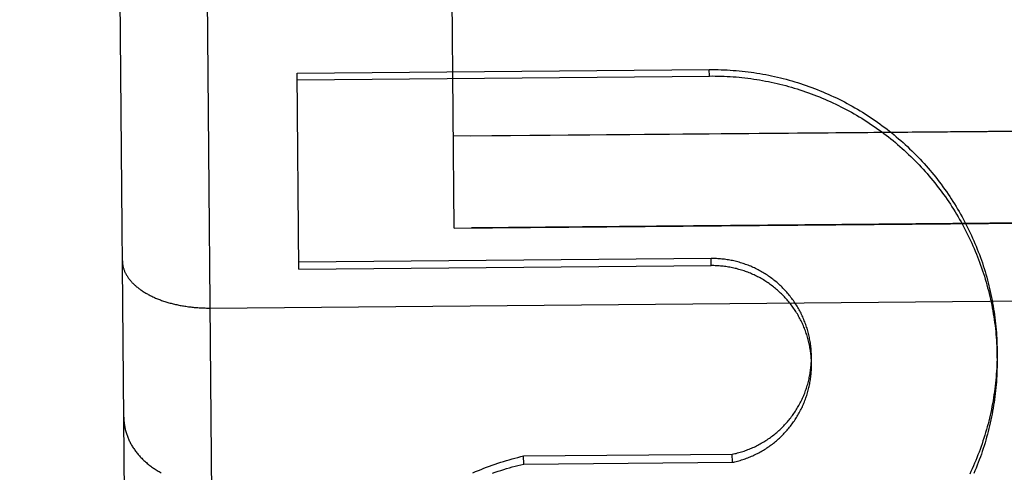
# Model space of a CAD drawing. Header units: inches. Extents: x 0 to 227, y 0 to 147.
# Tile 82 of 247: x 77.636 to 77.917, y 51.147 to 51.276. Entities that reach past the tile are written whole.
import ezdxf

# ---------------------------------------------------------------- set-up
doc = ezdxf.new("R2010")
doc.units = ezdxf.units.IN
doc.header["$LTSCALE"] = 12.466667
doc.header["$MEASUREMENT"] = 0
doc.linetypes.add('HIDDEN', pattern=[0.2, 0.1, -0.1])
doc.layers.add('02___PRT_ALL_AXES', color=7, linetype='CONTINUOUS')
doc.layers.add('DEFAULT_2', color=8, linetype='HIDDEN')

msp = doc.modelspace()

# ---------------------------------------------------------------- linework, layer by layer
at = {"layer": '02___PRT_ALL_AXES', "color": 8, "linetype": 'HIDDEN'}
for p, q in [((77.63577, 65.71627), (77.76506, 51.21685)), ((77.76483, 51.24298), (78.26481, 51.24744)), ((77.76506, 51.21685), (78.26504, 51.22131))]:
    msp.add_line(p, q, dxfattribs=at)
at = {"layer": 'DEFAULT_2', "color": 8, "linetype": 'HIDDEN'}
for p, q in [((77.69618, 50.53048), (77.68313, 51.99416)), ((77.67096, 50.55526), (77.65835, 51.96869)), ((77.76007, 51.2166), (77.7534, 51.96394)), ((77.71513, 51.26093), (77.83306, 51.26198)), ((77.71563, 51.20486), (77.71513, 51.26093)), ((77.83308, 51.26013), (77.83306, 51.26198)), ((77.71515, 51.25908), (77.83308, 51.26013)), ((78.26981, 51.24748), (77.75983, 51.24294)), ((77.76007, 51.2166), (77.96131, 51.21839)), ((77.83355, 51.20795), (77.71561, 51.2069)), ((77.83356, 51.20591), (77.83355, 51.20795)), ((77.71563, 51.20486), (77.83356, 51.20591)), ((77.69027, 51.1938), (78.34059, 51.1996)), ((77.9154, 51.1795), (77.91538, 51.18166)), ((77.86229, 51.17776), (77.86227, 51.18002)), ((77.77994, 51.15149), (77.83963, 51.15199)), ((77.77996, 51.14918), (77.77994, 51.15149)), ((77.83965, 51.14968), (77.83963, 51.15199)), ((77.77996, 51.14918), (77.83965, 51.14968))]:
    msp.add_line(p, q, dxfattribs=at)
for points in [[(77.83306, 51.26198), (77.83392, 51.26198), (77.83477, 51.26198), (77.83563, 51.26196), (77.83648, 51.26194), (77.83733, 51.26191), (77.83819, 51.26186), (77.83904, 51.26181), (77.83989, 51.26175), (77.84075, 51.26169), (77.8416, 51.26161), (77.84245, 51.26152), (77.8433, 51.26143), (77.84414, 51.26133), (77.84499, 51.26122), (77.84584, 51.26109), (77.84668, 51.26096), (77.84752, 51.26083), (77.84837, 51.26068), (77.84921, 51.26052), (77.85004, 51.26036), (77.85088, 51.26019), (77.85172, 51.26), (77.85255, 51.25981), (77.85338, 51.25961), (77.85421, 51.25941), (77.85503, 51.25919), (77.85586, 51.25896), (77.85668, 51.25873), (77.8575, 51.25849), (77.85831, 51.25824), (77.85913, 51.25798), (77.85994, 51.25771), (77.86075, 51.25743), (77.86155, 51.25715), (77.86235, 51.25686), (77.86315, 51.25656), (77.86395, 51.25625), (77.86474, 51.25593), (77.86553, 51.2556), (77.86631, 51.25527), (77.8671, 51.25493), (77.86787, 51.25458), (77.86865, 51.25422), (77.86942, 51.25385), (77.87019, 51.25348), (77.87095, 51.25309), (77.87171, 51.2527), (77.87246, 51.2523), (77.87321, 51.2519), (77.87396, 51.25148), (77.8747, 51.25106), (77.87544, 51.25063), (77.87617, 51.2502), (77.8769, 51.24975), (77.87762, 51.2493), (77.87834, 51.24884), (77.87905, 51.24837), (77.87976, 51.2479), (77.88046, 51.24742), (77.88116, 51.24693), (77.88186, 51.24643), (77.88254, 51.24593), (77.88323, 51.24542), (77.8839, 51.2449), (77.88457, 51.24438), (77.88524, 51.24384), (77.8859, 51.24331), (77.88656, 51.24276), (77.8872, 51.24221), (77.88785, 51.24165), (77.88849, 51.24108), (77.88912, 51.24051), (77.88974, 51.23993), (77.89036, 51.23935), (77.89097, 51.23876), (77.89158, 51.23816), (77.89218, 51.23755), (77.89277, 51.23694), (77.89336, 51.23633), (77.89394, 51.2357), (77.89451, 51.23508), (77.89508, 51.23444), (77.89564, 51.2338), (77.8962, 51.23315), (77.89674, 51.2325), (77.89728, 51.23185), (77.89782, 51.23118), (77.89834, 51.23051), (77.89886, 51.22984), (77.89937, 51.22916), (77.89988, 51.22848), (77.90038, 51.22779), (77.90087, 51.22709), (77.90135, 51.22639), (77.90183, 51.22569), (77.90229, 51.22498), (77.90275, 51.22426), (77.90321, 51.22354), (77.90365, 51.22282), (77.90409, 51.22209), (77.90452, 51.22135), (77.90494, 51.22062), (77.90536, 51.21987), (77.90576, 51.21913), (77.90616, 51.21838), (77.90655, 51.21762), (77.90693, 51.21686), (77.90731, 51.2161), (77.90768, 51.21533), (77.90803, 51.21456), (77.90838, 51.21379), (77.90873, 51.21301), (77.90906, 51.21223), (77.90939, 51.21145), (77.9097, 51.21066), (77.91001, 51.20987), (77.91031, 51.20907), (77.91061, 51.20828), (77.91089, 51.20747), (77.91117, 51.20667), (77.91143, 51.20587), (77.91169, 51.20506), (77.91194, 51.20425), (77.91218, 51.20343), (77.91242, 51.20261), (77.91264, 51.2018), (77.91286, 51.20097), (77.91306, 51.20015), (77.91326, 51.19933), (77.91345, 51.1985), (77.91363, 51.19767), (77.9138, 51.19684), (77.91397, 51.196), (77.91412, 51.19517), (77.91427, 51.19433), (77.9144, 51.19349), (77.91453, 51.19266), (77.91465, 51.19182), (77.91476, 51.19097), (77.91486, 51.19013), (77.91495, 51.18929), (77.91504, 51.18844), (77.91511, 51.1876), (77.91518, 51.18675), (77.91523, 51.1859), (77.91528, 51.18506), (77.91532, 51.18421), (77.91535, 51.18336), (77.91537, 51.18251), (77.91538, 51.18166)], [(77.83308, 51.26013), (77.83393, 51.26014), (77.83478, 51.26013), (77.83563, 51.26012), (77.83647, 51.26009), (77.83732, 51.26006), (77.83817, 51.26002), (77.83902, 51.25997), (77.83986, 51.25991), (77.84071, 51.25985), (77.84156, 51.25977), (77.8424, 51.25969), (77.84324, 51.25959), (77.84409, 51.25949), (77.84493, 51.25938), (77.84577, 51.25926), (77.84661, 51.25913), (77.84745, 51.259), (77.84828, 51.25885), (77.84912, 51.2587), (77.84995, 51.25853), (77.85078, 51.25836), (77.85161, 51.25818), (77.85244, 51.25799), (77.85326, 51.2578), (77.85409, 51.25759), (77.85491, 51.25737), (77.85572, 51.25715), (77.85654, 51.25692), (77.85736, 51.25668), (77.85817, 51.25643), (77.85898, 51.25618), (77.85978, 51.25591), (77.86059, 51.25564), (77.86139, 51.25536), (77.86218, 51.25507), (77.86298, 51.25477), (77.86377, 51.25446), (77.86456, 51.25415), (77.86534, 51.25382), (77.86612, 51.25349), (77.8669, 51.25316), (77.86767, 51.25281), (77.86844, 51.25245), (77.86921, 51.25209), (77.86997, 51.25172), (77.87073, 51.25134), (77.87149, 51.25095), (77.87224, 51.25056), (77.87298, 51.25016), (77.87373, 51.24975), (77.87446, 51.24933), (77.8752, 51.24891), (77.87593, 51.24847), (77.87665, 51.24803), (77.87737, 51.24758), (77.87809, 51.24713), (77.8788, 51.24667), (77.8795, 51.2462), (77.8802, 51.24572), (77.8809, 51.24524), (77.88159, 51.24474), (77.88228, 51.24424), (77.88296, 51.24374), (77.88363, 51.24323), (77.8843, 51.24271), (77.88496, 51.24218), (77.88562, 51.24165), (77.88628, 51.24111), (77.88692, 51.24056), (77.88756, 51.24), (77.8882, 51.23944), (77.88883, 51.23888), (77.88945, 51.2383), (77.89007, 51.23772), (77.89068, 51.23714), (77.89129, 51.23654), (77.89189, 51.23594), (77.89248, 51.23534), (77.89307, 51.23473), (77.89365, 51.23411), (77.89422, 51.23349), (77.89479, 51.23286), (77.89535, 51.23222), (77.8959, 51.23158), (77.89645, 51.23093), (77.89699, 51.23028), (77.89753, 51.22962), (77.89805, 51.22896), (77.89857, 51.22829), (77.89908, 51.22762), (77.89959, 51.22694), (77.90009, 51.22625), (77.90058, 51.22556), (77.90106, 51.22487), (77.90154, 51.22417), (77.90201, 51.22346), (77.90247, 51.22275), (77.90293, 51.22204), (77.90338, 51.22132), (77.90382, 51.2206), (77.90425, 51.21987), (77.90467, 51.21914), (77.90509, 51.2184), (77.9055, 51.21766), (77.9059, 51.21691), (77.90629, 51.21616), (77.90668, 51.21541), (77.90706, 51.21465), (77.90743, 51.21389), (77.90779, 51.21312), (77.90814, 51.21235), (77.90849, 51.21158), (77.90883, 51.2108), (77.90916, 51.21002), (77.90948, 51.20924), (77.90979, 51.20845), (77.9101, 51.20766), (77.9104, 51.20687), (77.91068, 51.20607), (77.91096, 51.20527), (77.91124, 51.20447), (77.9115, 51.20367), (77.91176, 51.20286), (77.912, 51.20205), (77.91224, 51.20123), (77.91247, 51.20042), (77.91269, 51.1996), (77.91291, 51.19878), (77.91311, 51.19796), (77.91331, 51.19713), (77.91349, 51.19631), (77.91367, 51.19548), (77.91384, 51.19465), (77.914, 51.19382), (77.91415, 51.19298), (77.9143, 51.19215), (77.91443, 51.19131), (77.91456, 51.19048), (77.91468, 51.18964), (77.91479, 51.1888), (77.91489, 51.18795), (77.91498, 51.18711), (77.91506, 51.18627), (77.91513, 51.18542), (77.9152, 51.18458), (77.91525, 51.18373), (77.9153, 51.18289), (77.91534, 51.18204), (77.91537, 51.18119), (77.91539, 51.18035), (77.9154, 51.1795)], [(77.66514, 51.20733), (77.66515, 51.20714), (77.66516, 51.20695), (77.66517, 51.20676), (77.66519, 51.20656), (77.66521, 51.20637), (77.66524, 51.20618), (77.66528, 51.20599), (77.66531, 51.20579), (77.66536, 51.2056), (77.66541, 51.20541), (77.66546, 51.20522), (77.66552, 51.20503), (77.66558, 51.20484), (77.66565, 51.20465), (77.66572, 51.20447), (77.6658, 51.20428), (77.66588, 51.20409), (77.66597, 51.2039), (77.66606, 51.20372), (77.66615, 51.20353), (77.66626, 51.20335), (77.66636, 51.20317), (77.66647, 51.20298), (77.66659, 51.2028), (77.66671, 51.20262), (77.66683, 51.20244), (77.66696, 51.20226), (77.66709, 51.20209), (77.66723, 51.20191), (77.66737, 51.20173), (77.66752, 51.20156), (77.66767, 51.20139), (77.66783, 51.20121), (77.66799, 51.20104), (77.66815, 51.20087), (77.66832, 51.20071), (77.6685, 51.20054), (77.66867, 51.20037), (77.66886, 51.20021), (77.66904, 51.20005), (77.66923, 51.19989), (77.66943, 51.19973), (77.66962, 51.19957), (77.66983, 51.19941), (77.67003, 51.19926), (77.67024, 51.19911), (77.67046, 51.19895), (77.67067, 51.1988), (77.6709, 51.19866), (77.67112, 51.19851), (77.67135, 51.19837), (77.67158, 51.19822), (77.67182, 51.19808), (77.67206, 51.19794), (77.67231, 51.19781), (77.67255, 51.19767), (77.6728, 51.19754), (77.67306, 51.19741), (77.67332, 51.19728), (77.67358, 51.19715), (77.67384, 51.19702), (77.67411, 51.1969), (77.67438, 51.19678), (77.67465, 51.19666), (77.67493, 51.19654), (77.67521, 51.19643), (77.67549, 51.19632), (77.67578, 51.19621), (77.67607, 51.1961), (77.67636, 51.19599), (77.67665, 51.19589), (77.67695, 51.19579), (77.67725, 51.19569), (77.67755, 51.19559), (77.67785, 51.1955), (77.67816, 51.19541), (77.67847, 51.19532), (77.67878, 51.19523), (77.67909, 51.19515), (77.67941, 51.19506), (77.67972, 51.19499), (77.68004, 51.19491), (77.68037, 51.19483), (77.68069, 51.19476), (77.68102, 51.19469), (77.68134, 51.19462), (77.68167, 51.19456), (77.682, 51.1945), (77.68233, 51.19444), (77.68267, 51.19438), (77.683, 51.19433), (77.68334, 51.19428), (77.68368, 51.19423), (77.68402, 51.19418), (77.68436, 51.19414), (77.6847, 51.19409), (77.68504, 51.19406), (77.68539, 51.19402), (77.68573, 51.19399), (77.68608, 51.19396), (77.68642, 51.19393), (77.68677, 51.1939), (77.68712, 51.19388), (77.68747, 51.19386), (77.68781, 51.19384), (77.68816, 51.19383), (77.68851, 51.19382), (77.68886, 51.19381), (77.68921, 51.1938), (77.68956, 51.1938), (77.68992, 51.1938), (77.69027, 51.1938)], [(77.86227, 51.18002), (77.86226, 51.18041), (77.86225, 51.18079), (77.86223, 51.18118), (77.86221, 51.18156), (77.86218, 51.18195), (77.86215, 51.18233), (77.86211, 51.18271), (77.86206, 51.1831), (77.86201, 51.18348), (77.86196, 51.18386), (77.8619, 51.18424), (77.86183, 51.18462), (77.86176, 51.185), (77.86169, 51.18538), (77.86161, 51.18575), (77.86152, 51.18613), (77.86143, 51.1865), (77.86133, 51.18688), (77.86123, 51.18725), (77.86112, 51.18762), (77.86101, 51.18799), (77.8609, 51.18836), (77.86077, 51.18872), (77.86065, 51.18909), (77.86052, 51.18945), (77.86038, 51.18981), (77.86024, 51.19017), (77.86009, 51.19053), (77.85994, 51.19088), (77.85978, 51.19123), (77.85962, 51.19159), (77.85946, 51.19193), (77.85929, 51.19228), (77.85911, 51.19262), (77.85893, 51.19297), (77.85875, 51.1933), (77.85856, 51.19364), (77.85836, 51.19397), (77.85816, 51.19431), (77.85796, 51.19463), (77.85775, 51.19496), (77.85754, 51.19528), (77.85732, 51.1956), (77.8571, 51.19592), (77.85688, 51.19623), (77.85665, 51.19654), (77.85642, 51.19685), (77.85618, 51.19716), (77.85594, 51.19746), (77.85569, 51.19776), (77.85544, 51.19805), (77.85519, 51.19834), (77.85493, 51.19863), (77.85467, 51.19891), (77.8544, 51.19919), (77.85413, 51.19947), (77.85386, 51.19975), (77.85358, 51.20001), (77.8533, 51.20028), (77.85301, 51.20054), (77.85273, 51.2008), (77.85243, 51.20106), (77.85214, 51.20131), (77.85184, 51.20155), (77.85154, 51.20179), (77.85123, 51.20203), (77.85092, 51.20227), (77.85061, 51.2025), (77.8503, 51.20272), (77.84998, 51.20294), (77.84966, 51.20316), (77.84934, 51.20337), (77.84901, 51.20358), (77.84868, 51.20378), (77.84835, 51.20398), (77.84801, 51.20418), (77.84767, 51.20437), (77.84733, 51.20455), (77.84699, 51.20473), (77.84665, 51.20491), (77.8463, 51.20508), (77.84595, 51.20525), (77.8456, 51.20541), (77.84524, 51.20557), (77.84489, 51.20572), (77.84453, 51.20587), (77.84417, 51.20601), (77.84381, 51.20615), (77.84344, 51.20628), (77.84307, 51.20641), (77.84271, 51.20653), (77.84234, 51.20665), (77.84197, 51.20676), (77.84159, 51.20687), (77.84122, 51.20697), (77.84084, 51.20707), (77.84047, 51.20717), (77.84009, 51.20725), (77.83971, 51.20734), (77.83933, 51.20741), (77.83895, 51.20749), (77.83857, 51.20755), (77.83818, 51.20761), (77.8378, 51.20767), (77.83742, 51.20772), (77.83703, 51.20777), (77.83665, 51.20781), (77.83626, 51.20785), (77.83587, 51.20788), (77.83548, 51.2079), (77.8351, 51.20792), (77.83471, 51.20794), (77.83432, 51.20795), (77.83393, 51.20795), (77.83355, 51.20795)], [(77.86229, 51.17788), (77.86228, 51.17827), (77.86227, 51.17865), (77.86225, 51.17903), (77.86223, 51.17942), (77.8622, 51.1798), (77.86216, 51.18018), (77.86213, 51.18056), (77.86208, 51.18094), (77.86203, 51.18133), (77.86198, 51.18171), (77.86192, 51.18208), (77.86185, 51.18246), (77.86178, 51.18284), (77.86171, 51.18322), (77.86163, 51.18359), (77.86154, 51.18397), (77.86145, 51.18434), (77.86136, 51.18471), (77.86126, 51.18508), (77.86115, 51.18545), (77.86104, 51.18582), (77.86093, 51.18619), (77.86081, 51.18655), (77.86068, 51.18691), (77.86055, 51.18728), (77.86042, 51.18764), (77.86028, 51.18799), (77.86014, 51.18835), (77.85999, 51.1887), (77.85983, 51.18905), (77.85967, 51.1894), (77.85951, 51.18975), (77.85934, 51.1901), (77.85917, 51.19044), (77.85899, 51.19078), (77.85881, 51.19112), (77.85862, 51.19145), (77.85843, 51.19179), (77.85824, 51.19212), (77.85804, 51.19245), (77.85783, 51.19277), (77.85762, 51.19309), (77.85741, 51.19341), (77.85719, 51.19373), (77.85697, 51.19404), (77.85675, 51.19435), (77.85652, 51.19466), (77.85628, 51.19496), (77.85604, 51.19527), (77.8558, 51.19556), (77.85556, 51.19586), (77.8553, 51.19615), (77.85505, 51.19644), (77.85479, 51.19672), (77.85453, 51.197), (77.85427, 51.19728), (77.854, 51.19755), (77.85372, 51.19782), (77.85345, 51.19809), (77.85317, 51.19835), (77.85288, 51.19861), (77.85259, 51.19887), (77.8523, 51.19912), (77.85201, 51.19936), (77.85171, 51.19961), (77.85141, 51.19985), (77.85111, 51.20008), (77.8508, 51.20031), (77.85049, 51.20054), (77.85018, 51.20076), (77.84986, 51.20098), (77.84954, 51.20119), (77.84922, 51.2014), (77.8489, 51.20161), (77.84857, 51.20181), (77.84824, 51.202), (77.84791, 51.2022), (77.84757, 51.20238), (77.84723, 51.20257), (77.84689, 51.20275), (77.84655, 51.20292), (77.8462, 51.20309), (77.84586, 51.20325), (77.84551, 51.20341), (77.84516, 51.20357), (77.8448, 51.20372), (77.84445, 51.20386), (77.84409, 51.204), (77.84373, 51.20414), (77.84337, 51.20427), (77.84301, 51.2044), (77.84264, 51.20452), (77.84227, 51.20463), (77.84191, 51.20475), (77.84154, 51.20485), (77.84117, 51.20495), (77.84079, 51.20505), (77.84042, 51.20514), (77.84005, 51.20523), (77.83967, 51.20531), (77.83929, 51.20539), (77.83892, 51.20546), (77.83854, 51.20552), (77.83816, 51.20558), (77.83778, 51.20564), (77.8374, 51.20569), (77.83702, 51.20574), (77.83663, 51.20578), (77.83625, 51.20581), (77.83587, 51.20584), (77.83548, 51.20587), (77.8351, 51.20589), (77.83472, 51.2059), (77.83433, 51.20591), (77.83395, 51.20592), (77.83356, 51.20591)], [(77.91538, 51.18166), (77.91539, 51.18082), (77.91538, 51.17997), (77.91537, 51.17912), (77.91534, 51.17827), (77.91531, 51.17742), (77.91527, 51.17657), (77.91522, 51.17573), (77.91516, 51.17488), (77.91509, 51.17403), (77.91501, 51.17319), (77.91493, 51.17234), (77.91483, 51.1715), (77.91473, 51.17066), (77.91461, 51.16982), (77.91449, 51.16898), (77.91436, 51.16814), (77.91422, 51.1673), (77.91407, 51.16647), (77.91392, 51.16563), (77.91375, 51.1648), (77.91358, 51.16397), (77.91339, 51.16314), (77.9132, 51.16231), (77.913, 51.16149), (77.91279, 51.16066), (77.91257, 51.15984), (77.91234, 51.15903), (77.91211, 51.15821), (77.91187, 51.1574), (77.91161, 51.15659), (77.91135, 51.15578), (77.91108, 51.15497), (77.9108, 51.15417), (77.91052, 51.15337), (77.91022, 51.15257), (77.90992, 51.15178), (77.90961, 51.15099), (77.90929, 51.1502), (77.90896, 51.14942), (77.90862, 51.14864), (77.90828, 51.14786), (77.90792, 51.14709), (77.90756, 51.14632)], [(77.83963, 51.15199), (77.84001, 51.15207), (77.84039, 51.15216), (77.84077, 51.15225), (77.84114, 51.15235), (77.84152, 51.15245), (77.84189, 51.15256), (77.84226, 51.15267), (77.84263, 51.15279), (77.843, 51.15291), (77.84337, 51.15304), (77.84373, 51.15317), (77.84409, 51.15331), (77.84445, 51.15345), (77.84481, 51.15359), (77.84517, 51.15375), (77.84552, 51.1539), (77.84588, 51.15406), (77.84623, 51.15423), (77.84657, 51.1544), (77.84692, 51.15458), (77.84726, 51.15476), (77.8476, 51.15494), (77.84794, 51.15513), (77.84828, 51.15532), (77.84861, 51.15552), (77.84894, 51.15572), (77.84927, 51.15593), (77.84959, 51.15614), (77.84991, 51.15636), (77.85023, 51.15658), (77.85055, 51.1568), (77.85086, 51.15703), (77.85117, 51.15727), (77.85147, 51.1575), (77.85178, 51.15775), (77.85208, 51.15799), (77.85237, 51.15824), (77.85267, 51.15849), (77.85295, 51.15875), (77.85324, 51.15901), (77.85352, 51.15928), (77.8538, 51.15955), (77.85407, 51.15982), (77.85434, 51.1601), (77.85461, 51.16038), (77.85487, 51.16066), (77.85513, 51.16095), (77.85539, 51.16124), (77.85564, 51.16153), (77.85589, 51.16183), (77.85613, 51.16213), (77.85637, 51.16243), (77.8566, 51.16274), (77.85683, 51.16305), (77.85706, 51.16336), (77.85728, 51.16368), (77.8575, 51.164), (77.85771, 51.16432), (77.85792, 51.16465), (77.85812, 51.16497), (77.85832, 51.16531), (77.85852, 51.16564), (77.85871, 51.16597), (77.85889, 51.16631), (77.85907, 51.16665), (77.85925, 51.167), (77.85942, 51.16734), (77.85959, 51.16769), (77.85975, 51.16804), (77.85991, 51.16839), (77.86006, 51.16875), (77.86021, 51.16911), (77.86035, 51.16946), (77.86049, 51.16982), (77.86062, 51.17019), (77.86075, 51.17055), (77.86087, 51.17092), (77.86099, 51.17128), (77.8611, 51.17165), (77.86121, 51.17202), (77.86131, 51.17239), (77.86141, 51.17277), (77.8615, 51.17314), (77.86159, 51.17352), (77.86167, 51.17389), (77.86175, 51.17427), (77.86182, 51.17465), (77.86188, 51.17503), (77.86195, 51.17541), (77.862, 51.17579), (77.86205, 51.17617), (77.8621, 51.17656), (77.86214, 51.17694), (77.86217, 51.17733), (77.8622, 51.17771), (77.86223, 51.17809), (77.86225, 51.17848), (77.86226, 51.17886), (77.86227, 51.17925), (77.86227, 51.17964), (77.86227, 51.17993)], [(77.9154, 51.1795), (77.91541, 51.17865), (77.9154, 51.1778), (77.91538, 51.17696), (77.91536, 51.17611), (77.91533, 51.17526), (77.91529, 51.17441), (77.91524, 51.17357), (77.91518, 51.17272), (77.91511, 51.17188), (77.91504, 51.17103), (77.91495, 51.17019), (77.91486, 51.16935), (77.91475, 51.1685), (77.91464, 51.16766), (77.91452, 51.16682), (77.91439, 51.16599), (77.91426, 51.16515), (77.91411, 51.16431), (77.91395, 51.16348), (77.91379, 51.16265), (77.91362, 51.16182), (77.91344, 51.16099), (77.91325, 51.16016), (77.91305, 51.15934), (77.91284, 51.15851), (77.91263, 51.15769), (77.9124, 51.15687), (77.91217, 51.15606), (77.91193, 51.15525), (77.91168, 51.15443), (77.91142, 51.15363), (77.91115, 51.15282), (77.91088, 51.15202), (77.9106, 51.15122), (77.9103, 51.15042), (77.91, 51.14963), (77.9097, 51.14884), (77.90938, 51.14805), (77.90906, 51.14726), (77.90872, 51.14648)], [(77.83965, 51.14968), (77.84003, 51.14976), (77.8404, 51.14984), (77.84078, 51.14994), (77.84115, 51.15003), (77.84152, 51.15013), (77.84189, 51.15024), (77.84226, 51.15035), (77.84262, 51.15047), (77.84299, 51.15059), (77.84335, 51.15071), (77.84371, 51.15085), (77.84407, 51.15098), (77.84443, 51.15112), (77.84478, 51.15127), (77.84514, 51.15142), (77.84549, 51.15157), (77.84584, 51.15173), (77.84619, 51.1519), (77.84653, 51.15207), (77.84687, 51.15224), (77.84721, 51.15242), (77.84755, 51.1526), (77.84789, 51.15279), (77.84822, 51.15298), (77.84855, 51.15318), (77.84888, 51.15338), (77.8492, 51.15358), (77.84952, 51.15379), (77.84984, 51.15401), (77.85016, 51.15423), (77.85047, 51.15445), (77.85078, 51.15467), (77.85109, 51.15491), (77.8514, 51.15514), (77.8517, 51.15538), (77.85199, 51.15562), (77.85229, 51.15587), (77.85258, 51.15612), (77.85287, 51.15638), (77.85315, 51.15663), (77.85343, 51.1569), (77.85371, 51.15716), (77.85398, 51.15743), (77.85425, 51.15771), (77.85452, 51.15798), (77.85478, 51.15827), (77.85504, 51.15855), (77.85529, 51.15884), (77.85554, 51.15913), (77.85579, 51.15942), (77.85603, 51.15972), (77.85627, 51.16002), (77.8565, 51.16033), (77.85673, 51.16064), (77.85696, 51.16095), (77.85718, 51.16126), (77.8574, 51.16158), (77.85761, 51.1619), (77.85782, 51.16222), (77.85803, 51.16254), (77.85823, 51.16287), (77.85842, 51.1632), (77.85861, 51.16354), (77.8588, 51.16387), (77.85898, 51.16421), (77.85916, 51.16455), (77.85933, 51.16489), (77.8595, 51.16524), (77.85967, 51.16559), (77.85983, 51.16594), (77.85998, 51.16629), (77.86013, 51.16664), (77.86027, 51.167), (77.86041, 51.16736), (77.86055, 51.16772), (77.86068, 51.16808), (77.8608, 51.16844), (77.86092, 51.16881), (77.86104, 51.16917), (77.86115, 51.16954), (77.86125, 51.16991), (77.86135, 51.17028), (77.86145, 51.17065), (77.86154, 51.17103), (77.86163, 51.1714), (77.86171, 51.17178), (77.86178, 51.17215), (77.86185, 51.17253), (77.86192, 51.17291), (77.86198, 51.17329), (77.86203, 51.17367), (77.86208, 51.17405), (77.86212, 51.17443), (77.86216, 51.17481), (77.8622, 51.1752), (77.86222, 51.17558), (77.86225, 51.17596), (77.86227, 51.17635), (77.86228, 51.17673), (77.86229, 51.17711), (77.86229, 51.1775), (77.86229, 51.17776)], [(77.66554, 51.16256), (77.66555, 51.16228), (77.66556, 51.16201), (77.66557, 51.16174), (77.66559, 51.16146), (77.66562, 51.16119), (77.66565, 51.16092), (77.66568, 51.16064), (77.66572, 51.16037), (77.66576, 51.1601), (77.66581, 51.15983), (77.66587, 51.15956), (77.66593, 51.15929), (77.66599, 51.15902), (77.66606, 51.15875), (77.66613, 51.15848), (77.66621, 51.15821), (77.66629, 51.15795), (77.66638, 51.15768), (77.66647, 51.15742), (77.66657, 51.15715), (77.66667, 51.15689), (77.66678, 51.15663), (77.66689, 51.15637), (77.667, 51.15611), (77.66712, 51.15586), (77.66725, 51.1556), (77.66738, 51.15535), (77.66751, 51.15509), (77.66765, 51.15484), (77.66779, 51.15459), (77.66794, 51.15434), (77.66809, 51.1541), (77.66825, 51.15385), (77.66841, 51.15361), (77.66858, 51.15337), (77.66875, 51.15313), (77.66892, 51.15289), (77.6691, 51.15266), (77.66928, 51.15242), (77.66947, 51.15219), (77.66966, 51.15196), (77.66985, 51.15173), (77.67005, 51.15151), (77.67025, 51.15129), (77.67046, 51.15107), (77.67067, 51.15085), (77.67089, 51.15063), (77.67111, 51.15042), (77.67133, 51.15021), (77.67155, 51.15), (77.67178, 51.14979), (77.67202, 51.14959), (77.67226, 51.14939), (77.6725, 51.14919), (77.67274, 51.14899), (77.67299, 51.1488), (77.67324, 51.14861), (77.67349, 51.14842), (77.67375, 51.14824), (77.67401, 51.14805), (77.67428, 51.14788), (77.67455, 51.1477), (77.67482, 51.14753), (77.67509, 51.14736), (77.67537, 51.14719), (77.67565, 51.14703), (77.67593, 51.14687), (77.67622, 51.14671)], [(77.76542, 51.14668), (77.7662, 51.14702), (77.76698, 51.14735), (77.76777, 51.14767), (77.76856, 51.14798), (77.76936, 51.14829), (77.77015, 51.14858), (77.77095, 51.14887), (77.77176, 51.14915), (77.77256, 51.14943), (77.77337, 51.14969), (77.77419, 51.14994), (77.775, 51.15019), (77.77582, 51.15043), (77.77664, 51.15066), (77.77746, 51.15088), (77.77828, 51.15109), (77.77911, 51.1513), (77.77994, 51.15149)], [(77.77104, 51.14657), (77.77184, 51.14685), (77.77264, 51.14712), (77.77344, 51.14738), (77.77425, 51.14763), (77.77506, 51.14788), (77.77587, 51.14812), (77.77668, 51.14835), (77.7775, 51.14857), (77.77832, 51.14878), (77.77914, 51.14898), (77.77996, 51.14918)]]:
    msp.add_lwpolyline(points, dxfattribs=at)

doc.saveas('drawing.dxf')
